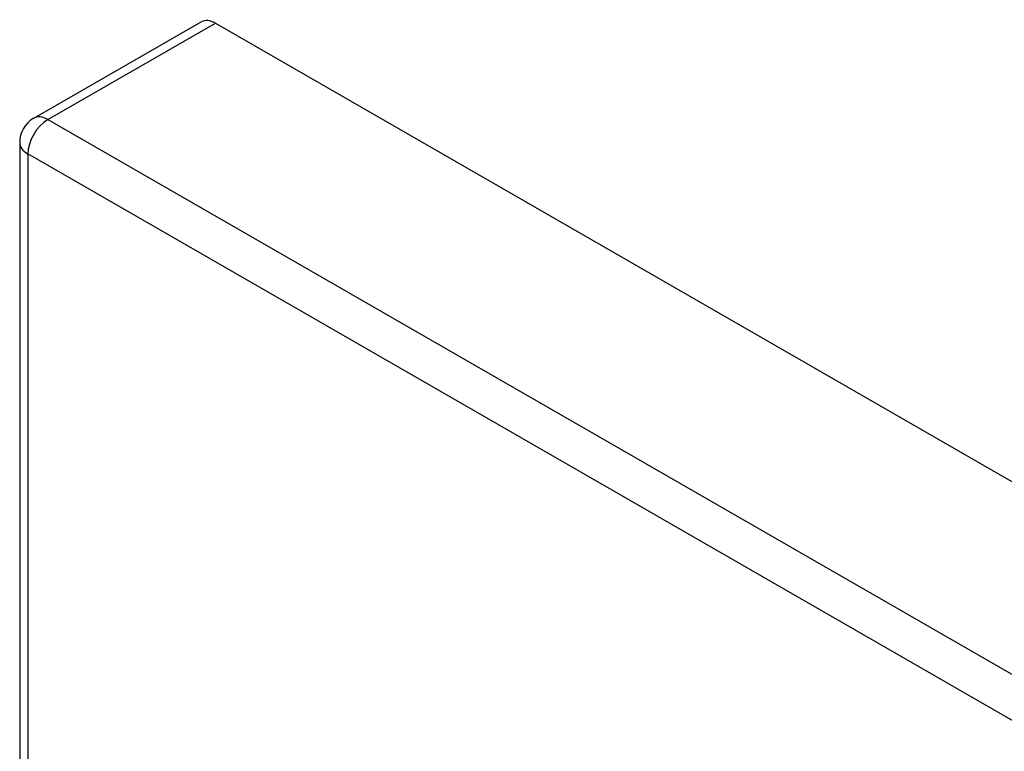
# Model space of a CAD drawing. Header units: inches. Extents: x 290.3 to 341.7, y 109.2 to 160.7.
# Tile 20 of 33: x 290.3 to 293.8, y 158.2 to 160.7. Entities that reach past the tile are written whole.
import ezdxf

# ---------------------------------------------------------------- set-up
doc = ezdxf.new("R2010")
doc.units = ezdxf.units.IN
doc.header["$MEASUREMENT"] = 0
doc.layers.add('Visible Edges(ANSI)', color=7, linetype='Continuous', lineweight=25)
doc.layers.add('Visible Tangent Edges(ANSI)', color=7, linetype='Continuous', lineweight=25)

msp = doc.modelspace()

# ---------------------------------------------------------------- linework, layer by layer
at = {"layer": 'Visible Edges(ANSI)'}
for p, q in [((290.3415, 160.3926), (290.932, 160.7326)), ((290.9814, 160.7277), (341.6138, 131.5705)), ((290.2919, 160.3068), (290.2919, 138.4619))]:
    msp.add_line(p, q, dxfattribs=at)
msp.add_arc((290.3909, 160.3068), 0.099, 119.936, 180, dxfattribs=at)
msp.add_ellipse((290.9814, 160.6468), major_axis=(-0.0494, 0.0858), ratio=0.578093, start_param=5.499721, end_param=6.283185, dxfattribs=at)
at = {"layer": 'Visible Tangent Edges(ANSI)'}
for p, q in [((290.3909, 160.3877), (290.9814, 160.7277)), ((290.3909, 160.3877), (341.0233, 131.2305)), ((340.9533, 131.1092), (290.3209, 160.2665)), ((290.3209, 160.2665), (290.3209, 138.4216))]:
    msp.add_line(p, q, dxfattribs=at)
for major_axis, ratio, start_param, end_param in [((-0.0494, 0.0858), 0.578093, 5.499721, 6.283185), ((-0.0494, -0.0858), 0.578093, 3.925057, 5.495853), ((-0.099, 0), 0.575862, 0, 0.785398)]:
    msp.add_ellipse((290.3909, 160.3068), major_axis=major_axis, ratio=ratio, start_param=start_param, end_param=end_param, dxfattribs=at)

doc.saveas('drawing.dxf')
